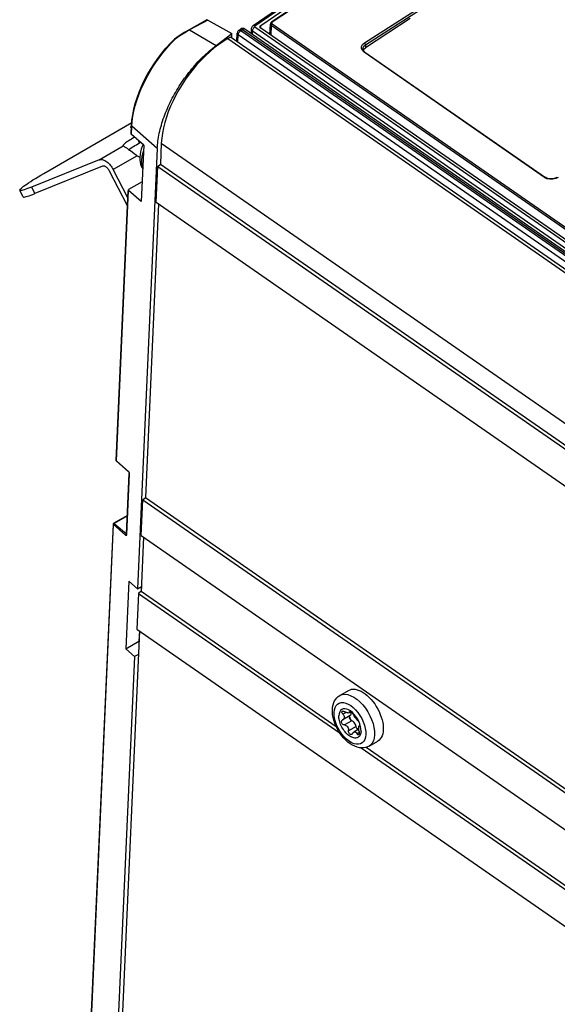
# Model space of a CAD drawing. Header units: millimetres. Extents: x 0 to 594, y 0 to 420.
# Tile 53 of 80: x 466 to 480, y 162 to 189. Entities that reach past the tile are written whole.
import ezdxf

# ---------------------------------------------------------------- set-up
doc = ezdxf.new("R2010")
doc.units = ezdxf.units.MM
doc.header["$LTSCALE"] = 32.67
doc.layers.get('0').update_dxf_attribs({"linetype": 'CONTINUOUS'})

msp = doc.modelspace()

# ---------------------------------------------------------------- linework, layer by layer
at = {"color": 9, "linetype": 'CONTINUOUS'}
for p, q in [((474.78, 190.578), (472.516, 189.069)), ((475.037, 188.504), (477.484, 190.075)), ((475.065, 188.455), (477.511, 190.026)), ((473.426, 189.915), (472.041, 188.965)), ((470.75, 189.131), (470.255, 188.859)), ((471.652, 188.886), (471.657, 188.888)), ((471.657, 188.888), (471.665, 188.89)), ((471.665, 188.89), (471.673, 188.889)), ((471.673, 188.889), (471.683, 188.887)), ((471.683, 188.887), (471.693, 188.882)), ((471.693, 188.882), (471.704, 188.875)), ((471.716, 188.883), (471.704, 188.875)), ((471.729, 188.888), (471.716, 188.883)), ((471.74, 188.891), (471.729, 188.888)), ((471.751, 188.892), (471.74, 188.891)), ((471.76, 188.89), (471.751, 188.892)), ((471.767, 188.886), (471.76, 188.89)), ((471.94, 188.888), (471.94, 188.882)), ((471.94, 188.882), (471.942, 188.871)), ((471.994, 188.894), (471.985, 188.878)), ((471.99, 188.976), (471.989, 188.975)), ((471.998, 188.979), (471.99, 188.976)), ((472.004, 188.909), (471.994, 188.894)), ((472.007, 188.98), (471.998, 188.979)), ((472.015, 188.923), (472.004, 188.909)), ((472.018, 188.977), (472.007, 188.98)), ((472.027, 188.935), (472.015, 188.923)), ((472.029, 188.972), (472.018, 188.977)), ((472.04, 188.945), (472.027, 188.935)), ((472.041, 188.965), (472.029, 188.972)), ((472.036, 188.96), (472.035, 188.958)), ((472.035, 188.958), (472.035, 188.956)), ((472.035, 188.956), (472.035, 188.954)), ((472.035, 188.954), (472.035, 188.952)), ((472.035, 188.952), (472.036, 188.95)), ((472.038, 188.962), (472.036, 188.96)), ((472.036, 188.95), (472.037, 188.949)), ((472.037, 188.949), (472.039, 188.947)), ((472.039, 188.964), (472.038, 188.962)), ((472.041, 188.965), (472.039, 188.964)), ((472.039, 188.947), (472.04, 188.945)), ((472.04, 188.945), (489.906, 176.556)), ((472.203, 188.906), (472.206, 188.985)), ((472.466, 189.022), (472.471, 189.001)), ((472.471, 189.001), (472.488, 188.984)), ((472.488, 188.984), (472.476, 188.717)), ((472.491, 189), (472.488, 188.984)), ((490.047, 176.807), (472.488, 188.984)), ((472.501, 189.017), (472.491, 189)), ((472.495, 189.073), (472.503, 189.075)), ((472.515, 189.03), (472.501, 189.017)), ((472.503, 189.075), (472.516, 189.069)), ((472.516, 189.069), (472.505, 189.056)), ((472.505, 189.056), (472.505, 189.042)), ((472.505, 189.042), (472.515, 189.03)), ((472.515, 189.03), (490.074, 176.853)), ((469.991, 188.696), (469.862, 188.604)), ((470.122, 188.781), (469.991, 188.696)), ((470.255, 188.859), (470.122, 188.781)), ((470.242, 188.866), (470.24, 188.865)), ((470.245, 188.865), (470.242, 188.866)), ((470.25, 188.863), (470.245, 188.865)), ((470.255, 188.859), (470.25, 188.863)), ((470.255, 188.859), (470.98, 188.438)), ((471.299, 188.623), (533.547, 145.457)), ((471.56, 188.762), (471.559, 188.772)), ((471.563, 188.752), (471.56, 188.762)), ((471.569, 188.743), (471.563, 188.752)), ((471.577, 188.734), (471.569, 188.743)), ((471.587, 188.726), (471.577, 188.734)), ((471.577, 188.522), (471.587, 188.726)), ((471.587, 188.726), (471.588, 188.739)), ((489.519, 176.291), (471.587, 188.726)), ((471.588, 188.739), (471.591, 188.752)), ((471.591, 188.752), (471.596, 188.766)), ((471.596, 188.766), (471.603, 188.78)), ((471.601, 188.849), (471.606, 188.852)), ((471.603, 188.78), (471.611, 188.794)), ((471.606, 188.852), (471.614, 188.853)), ((471.611, 188.794), (471.62, 188.807)), ((471.614, 188.853), (471.622, 188.853)), ((471.62, 188.807), (471.631, 188.819)), ((471.622, 188.853), (471.632, 188.85)), ((471.631, 188.819), (471.642, 188.83)), ((471.632, 188.85), (471.642, 188.845)), ((471.642, 188.845), (471.653, 188.839)), ((471.642, 188.83), (471.653, 188.839)), ((471.653, 188.839), (471.704, 188.875)), ((489.585, 176.404), (471.653, 188.839)), ((471.704, 188.875), (489.636, 176.44)), ((471.942, 188.871), (471.947, 188.86)), ((471.947, 188.86), (471.953, 188.85)), ((471.953, 188.85), (471.962, 188.841)), ((471.962, 188.841), (471.973, 188.832)), ((471.973, 188.832), (471.969, 188.746)), ((471.975, 188.847), (471.973, 188.832)), ((471.973, 188.832), (489.839, 176.443)), ((471.979, 188.862), (471.975, 188.847)), ((471.985, 188.878), (471.979, 188.862)), ((469.527, 188.235), (469.635, 188.364)), ((469.635, 188.364), (469.746, 188.487)), ((469.746, 188.487), (469.862, 188.604)), ((474.958, 188.349), (474.96, 188.405)), ((474.981, 188.296), (474.958, 188.349)), ((474.96, 188.405), (474.987, 188.459)), ((474.987, 188.459), (475.037, 188.504)), ((474.997, 188.347), (475, 188.37)), ((475, 188.37), (475.023, 188.416)), ((475.023, 188.416), (475.065, 188.455)), ((475.037, 188.504), (475.051, 188.49)), ((475.051, 188.49), (475.061, 188.472)), ((475.061, 188.472), (475.065, 188.455)), ((475.065, 188.455), (475.062, 188.37)), ((469.325, 187.963), (469.423, 188.101)), ((469.423, 188.101), (469.527, 188.235)), ((475.027, 188.252), (474.981, 188.296)), ((475.038, 188.257), (475.027, 188.252)), ((479.965, 184.827), (475.027, 188.252)), ((475.048, 188.257), (475.038, 188.257)), ((475.051, 188.255), (475.048, 188.257)), ((469.145, 187.676), (469.232, 187.821)), ((469.232, 187.821), (469.325, 187.963)), ((469.064, 187.529), (469.145, 187.676)), ((468.923, 187.232), (468.99, 187.381)), ((468.99, 187.381), (469.064, 187.529)), ((468.811, 186.935), (468.863, 187.083)), ((468.863, 187.083), (468.923, 187.232)), ((468.732, 186.644), (468.767, 186.788)), ((468.767, 186.788), (468.811, 186.935)), ((468.686, 186.365), (468.704, 186.503)), ((468.704, 186.503), (468.732, 186.644)), ((468.665, 186.007), (468.676, 186.232)), ((468.666, 186.252), (468.666, 186.249)), ((468.666, 186.249), (468.668, 186.243)), ((468.668, 186.243), (468.671, 186.237)), ((468.671, 186.237), (468.676, 186.232)), ((468.676, 186.232), (468.686, 186.365)), ((469.37, 185.62), (468.676, 186.232)), ((467.777, 185.314), (468.434, 185.695)), ((468.884, 185.775), (468.847, 185.847)), ((469.481, 185.765), (531.654, 142.65)), ((468.824, 185.424), (468.167, 185.043)), ((468.949, 185.398), (468.939, 185.303)), ((468.973, 185.5), (468.949, 185.398)), ((468.993, 185.559), (468.973, 185.5)), ((468.939, 185.303), (468.941, 185.214)), ((468.941, 185.214), (468.956, 185.136)), ((468.956, 185.136), (468.972, 185.097)), ((479.965, 184.827), (479.977, 184.833)), ((480.029, 184.795), (479.965, 184.827)), ((479.977, 184.833), (479.987, 184.832)), ((479.987, 184.832), (479.989, 184.831)), ((480.106, 184.779), (480.029, 184.795)), ((480.188, 184.78), (480.106, 184.779)), ((480.267, 184.798), (480.188, 184.78)), ((480.333, 184.831), (480.267, 184.798)), ((465.933, 184.567), (466.026, 184.39)), ((468.252, 177.086), (468.584, 184.474)), ((468.247, 177.096), (468.248, 177.093)), ((468.248, 177.093), (468.249, 177.089)), ((468.249, 177.089), (468.252, 177.086)), ((468.582, 176.796), (468.252, 177.086)), ((468.253, 177.082), (468.252, 177.086)), ((468.254, 177.078), (468.253, 177.082)), ((468.256, 177.076), (468.254, 177.078)), ((468.588, 176.789), (468.582, 176.796)), ((468.582, 176.791), (468.582, 176.796)), ((468.584, 176.787), (468.582, 176.791)), ((468.585, 176.785), (468.584, 176.787)), ((468.594, 176.782), (468.588, 176.789)), ((468.599, 176.773), (468.594, 176.782)), ((468.603, 176.764), (468.599, 176.773)), ((468.537, 175.07), (468.611, 176.728)), ((468.607, 176.755), (468.603, 176.764)), ((468.606, 176.738), (468.606, 176.735)), ((468.606, 176.735), (468.608, 176.731)), ((468.609, 176.745), (468.607, 176.755)), ((468.608, 176.731), (468.611, 176.728)), ((468.611, 176.736), (468.609, 176.745)), ((468.611, 176.728), (468.611, 176.736)), ((468.554, 175.585), (468.196, 175.377)), ((467.211, 153.857), (468.175, 175.348)), ((468.169, 175.358), (468.17, 175.355)), ((468.17, 175.355), (468.171, 175.351)), ((468.171, 175.351), (468.175, 175.348)), ((468.177, 175.357), (468.175, 175.353)), ((468.175, 175.353), (468.175, 175.348)), ((468.175, 175.348), (468.504, 175.058)), ((468.18, 175.362), (468.177, 175.357)), ((468.183, 175.367), (468.18, 175.362)), ((468.182, 175.38), (468.183, 175.38)), ((468.183, 175.38), (468.186, 175.381)), ((468.187, 175.371), (468.183, 175.367)), ((468.186, 175.381), (468.191, 175.38)), ((468.192, 175.375), (468.187, 175.371)), ((468.191, 175.38), (468.196, 175.377)), ((468.196, 175.377), (468.192, 175.375)), ((468.196, 175.377), (468.526, 175.087)), ((468.505, 175.063), (468.504, 175.058)), ((468.504, 175.058), (468.51, 175.053)), ((468.507, 175.069), (468.505, 175.063)), ((468.511, 175.074), (468.507, 175.069)), ((468.51, 175.053), (468.516, 175.05)), ((468.515, 175.08), (468.511, 175.074)), ((468.52, 175.084), (468.515, 175.08)), ((468.516, 175.05), (468.522, 175.049)), ((468.526, 175.087), (468.52, 175.084)), ((468.522, 175.049), (468.526, 175.05)), ((468.532, 175.091), (468.526, 175.087)), ((468.526, 175.087), (468.528, 175.084)), ((468.526, 175.05), (468.531, 175.053)), ((468.528, 175.084), (468.531, 175.083)), ((468.531, 175.083), (468.532, 175.082)), ((468.531, 175.053), (468.534, 175.057)), ((468.532, 175.081), (468.532, 175.078)), ((468.532, 175.078), (468.534, 175.074)), ((468.534, 175.074), (468.537, 175.07)), ((468.534, 175.057), (468.536, 175.063)), ((468.536, 175.063), (468.537, 175.07)), ((474.362, 170.673), (474.377, 170.682)), ((474.377, 170.682), (474.441, 170.703)), ((474.441, 170.703), (474.511, 170.707)), ((474.511, 170.707), (474.587, 170.696)), ((474.587, 170.696), (474.667, 170.668)), ((474.667, 170.668), (474.749, 170.626)), ((474.749, 170.626), (474.832, 170.568)), ((474.214, 170.284), (474.233, 170.347)), ((474.233, 170.347), (474.263, 170.399)), ((474.263, 170.399), (474.301, 170.439)), ((474.301, 170.439), (474.348, 170.467)), ((474.348, 170.467), (474.403, 170.481)), ((474.403, 170.481), (474.463, 170.48)), ((474.463, 170.48), (474.527, 170.465)), ((474.527, 170.465), (474.595, 170.437)), ((474.595, 170.437), (474.663, 170.396)), ((474.663, 170.396), (474.73, 170.342)), ((474.73, 170.342), (474.796, 170.279)), ((474.832, 170.568), (474.913, 170.498)), ((474.913, 170.498), (474.99, 170.416)), ((474.99, 170.416), (475.063, 170.325)), ((475.063, 170.325), (475.129, 170.225)), ((474.206, 170.211), (474.214, 170.284)), ((474.207, 170.131), (474.206, 170.211)), ((474.22, 170.046), (474.207, 170.131)), ((474.534, 170.212), (474.447, 170.162)), ((474.649, 170.234), (474.628, 170.222)), ((474.796, 170.279), (474.857, 170.206)), ((474.857, 170.206), (474.913, 170.126)), ((474.913, 170.126), (474.963, 170.041)), ((475.129, 170.225), (475.186, 170.121)), ((475.186, 170.121), (475.234, 170.013)), ((474.243, 169.957), (474.22, 170.046)), ((474.276, 169.868), (474.243, 169.957)), ((474.317, 169.78), (474.276, 169.868)), ((474.367, 169.694), (474.317, 169.78)), ((474.69, 169.984), (474.488, 169.867)), ((474.807, 169.823), (474.605, 169.706)), ((474.963, 170.041), (475.004, 169.952)), ((475.004, 169.952), (475.037, 169.863)), ((475.037, 169.863), (475.06, 169.774)), ((475.234, 170.013), (475.272, 169.904)), ((475.272, 169.904), (475.298, 169.798)), ((475.298, 169.798), (475.313, 169.695)), ((474.423, 169.614), (474.367, 169.694)), ((474.484, 169.541), (474.423, 169.614)), ((474.55, 169.478), (474.484, 169.541)), ((474.897, 169.662), (474.835, 169.627)), ((475.066, 169.537), (475.047, 169.473)), ((475.06, 169.774), (475.073, 169.689)), ((475.075, 169.609), (475.066, 169.537)), ((475.073, 169.689), (475.075, 169.609)), ((475.304, 169.511), (475.282, 169.434)), ((475.315, 169.599), (475.304, 169.511)), ((475.313, 169.695), (475.315, 169.599)), ((474.617, 169.424), (474.55, 169.478)), ((474.685, 169.383), (474.617, 169.424)), ((474.753, 169.355), (474.685, 169.383)), ((474.817, 169.34), (474.753, 169.355)), ((474.877, 169.34), (474.817, 169.34)), ((474.932, 169.353), (474.877, 169.34)), ((474.979, 169.381), (474.932, 169.353)), ((475.017, 169.421), (474.979, 169.381)), ((475.047, 169.473), (475.017, 169.421)), ((475.203, 169.317), (475.164, 169.289)), ((475.248, 169.369), (475.203, 169.317)), ((475.282, 169.434), (475.248, 169.369))]:
    msp.add_line(p, q, dxfattribs=at)
at = {"color": 7, "linetype": 'CONTINUOUS'}
for p, q in [((473.374, 189.925), (471.989, 188.975)), ((472.206, 188.985), (473.56, 189.911)), ((473.788, 189.951), (472.495, 189.073)), ((476.284, 189.175), (475.062, 188.37)), ((470.726, 189.134), (470.24, 188.865)), ((470.726, 189.134), (470.732, 189.135)), ((470.732, 189.135), (470.737, 189.136)), ((470.737, 189.136), (470.743, 189.134)), ((470.743, 189.134), (470.75, 189.131)), ((470.75, 189.131), (471.412, 188.767)), ((471.601, 188.849), (471.652, 188.886)), ((471.654, 188.887), (471.652, 188.886)), ((471.668, 188.895), (471.654, 188.887)), ((471.683, 188.901), (471.668, 188.895)), ((471.699, 188.904), (471.683, 188.901)), ((471.715, 188.904), (471.699, 188.904)), ((471.73, 188.902), (471.715, 188.904)), ((471.745, 188.898), (471.73, 188.902)), ((471.759, 188.891), (471.745, 188.898)), ((471.767, 188.886), (471.759, 188.891)), ((471.767, 188.886), (489.699, 176.451)), ((471.94, 188.888), (471.935, 188.77)), ((471.942, 188.904), (471.94, 188.888)), ((471.947, 188.92), (471.942, 188.904)), ((471.954, 188.936), (471.947, 188.92)), ((471.963, 188.951), (471.954, 188.936)), ((471.975, 188.964), (471.963, 188.951)), ((471.989, 188.975), (471.975, 188.964)), ((472.181, 188.945), (472.182, 188.95)), ((472.181, 188.94), (472.181, 188.945)), ((472.183, 188.93), (472.181, 188.94)), ((472.182, 188.95), (472.184, 188.959)), ((472.188, 188.921), (472.183, 188.93)), ((472.184, 188.959), (472.19, 188.969)), ((472.194, 188.913), (472.188, 188.921)), ((472.19, 188.969), (472.197, 188.977)), ((472.203, 188.906), (472.194, 188.913)), ((472.197, 188.977), (472.206, 188.985)), ((489.91, 176.627), (472.203, 188.906)), ((472.453, 188.733), (472.466, 189.022)), ((472.467, 189.034), (472.466, 189.022)), ((472.471, 189.045), (472.467, 189.034)), ((472.477, 189.055), (472.471, 189.045)), ((472.486, 189.065), (472.477, 189.055)), ((472.495, 189.073), (472.486, 189.065)), ((469.969, 188.7), (469.845, 188.612)), ((469.846, 188.612), (469.845, 188.612)), ((469.848, 188.612), (469.846, 188.612)), ((469.852, 188.611), (469.848, 188.612)), ((470.11, 188.79), (469.969, 188.7)), ((470.24, 188.865), (470.11, 188.79)), ((470.98, 188.438), (471.412, 188.767)), ((471.299, 188.623), (471.175, 188.546)), ((471.372, 188.665), (471.299, 188.623)), ((533.62, 145.499), (471.372, 188.665)), ((471.406, 188.641), (471.412, 188.767)), ((471.549, 188.542), (471.559, 188.772)), ((471.561, 188.789), (471.559, 188.772)), ((471.566, 188.805), (471.561, 188.789)), ((471.573, 188.82), (471.566, 188.805)), ((471.583, 188.833), (471.573, 188.82)), ((471.595, 188.844), (471.583, 188.833)), ((471.601, 188.849), (471.595, 188.844)), ((469.494, 188.222), (469.607, 188.358)), ((469.607, 188.358), (469.724, 188.489)), ((469.724, 188.489), (469.845, 188.611)), ((469.845, 188.612), (469.845, 188.611)), ((469.856, 188.608), (469.852, 188.611)), ((469.862, 188.604), (469.856, 188.608)), ((470.929, 188.367), (470.807, 188.264)), ((470.841, 188.327), (470.887, 188.365)), ((470.887, 188.365), (470.933, 188.402)), ((471.052, 188.461), (470.929, 188.367)), ((470.933, 188.402), (470.98, 188.438)), ((471.175, 188.546), (471.052, 188.461)), ((474.998, 188.331), (474.997, 188.347)), ((474.997, 188.347), (474.997, 188.347)), ((475.019, 188.331), (475.062, 188.37)), ((469.283, 187.933), (469.386, 188.08)), ((469.386, 188.08), (469.494, 188.222)), ((470.527, 188.032), (470.571, 188.077)), ((470.688, 188.155), (470.571, 188.038)), ((470.571, 188.077), (470.615, 188.121)), ((470.615, 188.121), (470.66, 188.164)), ((470.66, 188.164), (470.705, 188.207)), ((470.807, 188.264), (470.688, 188.155)), ((470.705, 188.207), (470.75, 188.248)), ((470.75, 188.248), (470.795, 188.288)), ((470.795, 188.288), (470.841, 188.327)), ((475.002, 188.313), (474.998, 188.331)), ((475.012, 188.295), (475.002, 188.313)), ((475.006, 188.306), (475.019, 188.331)), ((475.025, 188.278), (475.012, 188.295)), ((475.042, 188.262), (475.025, 188.278)), ((475.051, 188.255), (475.042, 188.262)), ((475.051, 188.255), (479.989, 184.831)), ((469.187, 187.783), (469.283, 187.933)), ((470.316, 187.795), (470.357, 187.844)), ((470.457, 187.914), (470.348, 187.785)), ((470.357, 187.844), (470.399, 187.892)), ((470.399, 187.892), (470.441, 187.94)), ((470.441, 187.94), (470.484, 187.987)), ((470.571, 188.038), (470.457, 187.914)), ((470.484, 187.987), (470.527, 188.032)), ((469.016, 187.474), (469.098, 187.63)), ((469.098, 187.63), (469.187, 187.783)), ((470.082, 187.487), (470.119, 187.54)), ((470.119, 187.54), (470.157, 187.592)), ((470.243, 187.651), (470.142, 187.512)), ((470.157, 187.592), (470.196, 187.644)), ((470.196, 187.644), (470.236, 187.695)), ((470.236, 187.695), (470.276, 187.745)), ((470.348, 187.785), (470.243, 187.651)), ((470.276, 187.745), (470.316, 187.795)), ((468.875, 187.16), (468.941, 187.317)), ((468.941, 187.317), (469.016, 187.474)), ((469.907, 187.217), (469.94, 187.272)), ((469.94, 187.272), (469.974, 187.326)), ((470.048, 187.369), (469.959, 187.223)), ((469.974, 187.326), (470.009, 187.38)), ((470.009, 187.38), (470.045, 187.434)), ((470.045, 187.434), (470.082, 187.487)), ((470.142, 187.512), (470.048, 187.369)), ((468.768, 186.847), (468.817, 187.003)), ((468.817, 187.003), (468.875, 187.16)), ((469.781, 186.993), (469.811, 187.05)), ((469.877, 187.075), (469.801, 186.926)), ((469.811, 187.05), (469.842, 187.106)), ((469.842, 187.106), (469.874, 187.161)), ((469.874, 187.161), (469.907, 187.217)), ((469.959, 187.223), (469.877, 187.075)), ((468.728, 186.693), (468.768, 186.847)), ((469.646, 186.71), (469.671, 186.767)), ((469.671, 186.767), (469.697, 186.824)), ((469.733, 186.775), (469.672, 186.625)), ((469.697, 186.824), (469.724, 186.881)), ((469.724, 186.881), (469.752, 186.937)), ((469.801, 186.926), (469.733, 186.775)), ((469.752, 186.937), (469.781, 186.993)), ((468.677, 186.395), (468.698, 186.542)), ((468.698, 186.542), (468.728, 186.693)), ((469.535, 186.427), (469.555, 186.484)), ((469.555, 186.484), (469.576, 186.54)), ((469.619, 186.475), (469.574, 186.327)), ((469.576, 186.54), (469.598, 186.597)), ((469.598, 186.597), (469.621, 186.654)), ((469.672, 186.625), (469.619, 186.475)), ((469.621, 186.654), (469.646, 186.71)), ((466.27, 184.94), (468.672, 186.333)), ((468.664, 186.221), (468.633, 186.203)), ((468.633, 186.203), (468.664, 186.216)), ((468.656, 186.027), (468.666, 186.252)), ((468.666, 186.252), (468.677, 186.395)), ((469.451, 186.148), (469.466, 186.203)), ((469.466, 186.203), (469.482, 186.259)), ((469.482, 186.259), (469.498, 186.315)), ((469.498, 186.315), (469.516, 186.371)), ((469.516, 186.371), (469.535, 186.427)), ((469.574, 186.327), (469.538, 186.181)), ((468.656, 186.023), (468.656, 186.027)), ((468.658, 186.017), (468.656, 186.023)), ((468.661, 186.012), (468.658, 186.017)), ((468.665, 186.007), (468.661, 186.012)), ((469, 185.712), (468.665, 186.007)), ((468.748, 185.926), (468.705, 185.901)), ((468.753, 185.93), (468.748, 185.926)), ((469.396, 185.877), (469.405, 185.931)), ((469.405, 185.931), (469.415, 185.984)), ((469.415, 185.984), (469.426, 186.038)), ((469.426, 186.038), (469.438, 186.093)), ((469.438, 186.093), (469.451, 186.148)), ((469.51, 186.039), (469.491, 185.899)), ((469.538, 186.181), (469.51, 186.039)), ((468.438, 185.712), (468.433, 185.703)), ((468.433, 185.703), (468.434, 185.696)), ((468.434, 185.695), (468.438, 185.693)), ((468.448, 185.724), (468.438, 185.712)), ((468.438, 185.693), (468.444, 185.689)), ((468.444, 185.689), (468.452, 185.684)), ((468.462, 185.738), (468.448, 185.724)), ((468.452, 185.684), (468.463, 185.677)), ((468.481, 185.753), (468.462, 185.738)), ((468.463, 185.677), (468.476, 185.67)), ((468.476, 185.67), (468.491, 185.661)), ((468.504, 185.771), (468.481, 185.753)), ((468.491, 185.661), (468.507, 185.65)), ((468.53, 185.789), (468.504, 185.771)), ((468.559, 185.81), (468.53, 185.789)), ((468.592, 185.831), (468.559, 185.81)), ((468.627, 185.853), (468.592, 185.831)), ((468.665, 185.877), (468.627, 185.853)), ((468.652, 185.633), (468.684, 185.654)), ((468.705, 185.901), (468.665, 185.877)), ((468.684, 185.654), (468.719, 185.676)), ((468.719, 185.676), (468.757, 185.7)), ((468.757, 185.7), (468.798, 185.724)), ((468.798, 185.724), (468.84, 185.75)), ((468.84, 185.75), (468.884, 185.775)), ((468.884, 185.775), (468.911, 185.791)), ((469, 185.712), (468.93, 184.169)), ((468.958, 185.672), (468.932, 185.599)), ((468.982, 185.728), (468.958, 185.672)), ((469.37, 185.62), (469.373, 185.67)), ((469.373, 185.67), (469.377, 185.721)), ((469.377, 185.721), (469.382, 185.773)), ((469.382, 185.773), (469.389, 185.825)), ((469.389, 185.825), (469.396, 185.877)), ((469.481, 185.765), (469.455, 185.194)), ((469.491, 185.899), (469.481, 185.765)), ((468.507, 185.65), (468.526, 185.638)), ((468.526, 185.638), (468.545, 185.625)), ((468.545, 185.625), (468.566, 185.611)), ((468.566, 185.611), (468.588, 185.596)), ((468.588, 185.596), (468.611, 185.579)), ((468.594, 185.592), (468.596, 185.594)), ((468.596, 185.594), (468.623, 185.613)), ((468.611, 185.579), (468.635, 185.562)), ((468.623, 185.613), (468.652, 185.633)), ((468.635, 185.562), (468.738, 185.485)), ((468.738, 185.485), (468.766, 185.465)), ((468.766, 185.465), (468.795, 185.445)), ((468.795, 185.445), (468.824, 185.424)), ((468.824, 185.424), (468.892, 185.383)), ((469.37, 185.62), (468.831, 173.587)), ((468.899, 185.453), (468.892, 185.382)), ((468.912, 185.526), (468.899, 185.453)), ((468.932, 185.599), (468.912, 185.526)), ((467.777, 185.314), (465.933, 184.567)), ((467.869, 185.137), (466.026, 184.39)), ((467.777, 185.314), (467.797, 185.32)), ((467.797, 185.32), (467.818, 185.323)), ((467.818, 185.323), (467.84, 185.323)), ((467.84, 185.323), (467.863, 185.32)), ((467.863, 185.32), (467.888, 185.314)), ((467.881, 185.141), (467.869, 185.137)), ((467.893, 185.142), (467.881, 185.141)), ((467.888, 185.314), (467.912, 185.305)), ((467.906, 185.141), (467.893, 185.142)), ((467.919, 185.139), (467.906, 185.141)), ((467.912, 185.305), (467.938, 185.293)), ((467.933, 185.134), (467.919, 185.139)), ((467.947, 185.128), (467.933, 185.134)), ((467.938, 185.293), (467.963, 185.278)), ((467.962, 185.12), (467.947, 185.128)), ((467.976, 185.11), (467.962, 185.12)), ((467.963, 185.278), (467.989, 185.26)), ((467.989, 185.26), (468.014, 185.24)), ((468.014, 185.24), (468.039, 185.217)), ((468.039, 185.217), (468.063, 185.192)), ((468.063, 185.192), (468.086, 185.166)), ((468.086, 185.166), (468.108, 185.137)), ((468.108, 185.137), (468.129, 185.107)), ((468.892, 185.382), (468.892, 185.313)), ((468.892, 185.313), (468.9, 185.249)), ((468.9, 185.249), (468.914, 185.19)), ((468.914, 185.19), (468.934, 185.137)), ((468.934, 185.137), (468.959, 185.089)), ((469.338, 184.155), (469.382, 185.13)), ((469.382, 185.13), (469.455, 185.194)), ((469.382, 185.13), (531.62, 141.97)), ((469.455, 185.194), (531.625, 142.082)), ((466.039, 184.802), (466.111, 184.846)), ((466.111, 184.846), (466.188, 184.892)), ((466.188, 184.892), (466.27, 184.94)), ((467.991, 185.098), (467.976, 185.11)), ((468.005, 185.085), (467.991, 185.098)), ((468.018, 185.07), (468.005, 185.085)), ((468.031, 185.055), (468.018, 185.07)), ((468.043, 185.038), (468.031, 185.055)), ((468.054, 185.02), (468.043, 185.038)), ((468.065, 185.002), (468.054, 185.02)), ((468.559, 184.058), (468.065, 185.002)), ((468.129, 185.107), (468.149, 185.076)), ((468.149, 185.076), (468.167, 185.043)), ((468.569, 184.276), (468.167, 185.043)), ((468.959, 185.089), (468.971, 185.072)), ((465.681, 184.562), (465.715, 184.588)), ((465.715, 184.588), (465.755, 184.616)), ((465.755, 184.616), (465.8, 184.648)), ((465.8, 184.648), (465.852, 184.683)), ((465.852, 184.683), (465.909, 184.72)), ((465.909, 184.72), (465.971, 184.76)), ((465.971, 184.76), (466.039, 184.802)), ((468.955, 184.709), (468.587, 184.496)), ((479.999, 184.825), (479.989, 184.831)), ((479.989, 184.831), (479.989, 184.831)), ((480.021, 184.813), (479.999, 184.825)), ((480.046, 184.803), (480.021, 184.813)), ((480.074, 184.795), (480.046, 184.803)), ((480.102, 184.79), (480.074, 184.795)), ((480.132, 184.788), (480.102, 184.79)), ((480.162, 184.788), (480.132, 184.788)), ((480.193, 184.791), (480.162, 184.788)), ((480.222, 184.797), (480.193, 184.791)), ((480.25, 184.805), (480.222, 184.797)), ((480.277, 184.815), (480.25, 184.805)), ((480.301, 184.827), (480.277, 184.815)), ((480.312, 184.835), (480.301, 184.827)), ((465.607, 184.48), (465.609, 184.489)), ((465.608, 184.477), (465.607, 184.48)), ((465.612, 184.473), (465.608, 184.477)), ((465.701, 184.3), (465.608, 184.477)), ((465.609, 184.489), (465.618, 184.503)), ((465.623, 184.47), (465.612, 184.473)), ((465.618, 184.503), (465.633, 184.519)), ((465.64, 184.471), (465.623, 184.47)), ((465.633, 184.519), (465.654, 184.539)), ((465.664, 184.474), (465.64, 184.471)), ((465.654, 184.539), (465.681, 184.562)), ((465.694, 184.481), (465.664, 184.474)), ((465.73, 184.492), (465.694, 184.481)), ((465.772, 184.506), (465.73, 184.492)), ((465.82, 184.523), (465.772, 184.506)), ((465.787, 184.305), (465.823, 184.315)), ((465.874, 184.543), (465.82, 184.523)), ((465.823, 184.315), (465.865, 184.329)), ((465.865, 184.329), (465.913, 184.346)), ((465.933, 184.567), (465.874, 184.543)), ((465.913, 184.346), (465.967, 184.367)), ((465.967, 184.367), (466.026, 184.39)), ((468.247, 177.096), (468.578, 184.475)), ((468.58, 184.49), (468.579, 184.486)), ((468.579, 184.486), (468.579, 184.485)), ((468.579, 184.485), (468.579, 184.482)), ((468.579, 184.482), (468.581, 184.478)), ((468.583, 184.493), (468.58, 184.49)), ((468.581, 184.478), (468.584, 184.474)), ((468.587, 184.496), (468.583, 184.493)), ((468.93, 184.169), (468.584, 184.474)), ((465.701, 184.3), (465.704, 184.296)), ((465.704, 184.296), (465.715, 184.293)), ((465.715, 184.293), (465.733, 184.294)), ((465.733, 184.294), (465.757, 184.298)), ((465.757, 184.298), (465.787, 184.305)), ((469.406, 184.108), (469.047, 176.087)), ((469.338, 184.155), (531.576, 140.996)), ((468.248, 177.091), (468.247, 177.096)), ((468.249, 177.085), (468.248, 177.091)), ((468.252, 177.08), (468.249, 177.085)), ((468.256, 177.076), (468.252, 177.08)), ((468.585, 176.785), (468.256, 177.076)), ((468.585, 176.785), (468.587, 176.784)), ((468.587, 176.784), (468.59, 176.78)), ((468.59, 176.78), (468.594, 176.775)), ((468.594, 176.775), (468.597, 176.769)), ((468.532, 175.081), (468.606, 176.738)), ((468.597, 176.769), (468.6, 176.763)), ((468.6, 176.763), (468.603, 176.756)), ((468.603, 176.756), (468.605, 176.75)), ((468.605, 176.75), (468.606, 176.745)), ((468.606, 176.745), (468.606, 176.741)), ((468.606, 176.741), (468.606, 176.738)), ((468.93, 175.049), (468.973, 176.023)), ((468.973, 176.023), (469.047, 176.087)), ((468.973, 176.023), (531.28, 132.816)), ((469.047, 176.087), (531.354, 132.88)), ((468.555, 175.596), (468.182, 175.38)), ((467.206, 153.867), (468.169, 175.358)), ((468.169, 175.358), (468.17, 175.363)), ((468.17, 175.363), (468.172, 175.368)), ((468.172, 175.368), (468.174, 175.372)), ((468.174, 175.372), (468.178, 175.376)), ((468.178, 175.376), (468.182, 175.38)), ((468.532, 175.079), (468.531, 175.078)), ((468.532, 175.081), (468.532, 175.079)), ((468.93, 175.049), (531.237, 131.842)), ((468.998, 175.001), (468.932, 173.525)), ((468.591, 173.799), (468.507, 171.946)), ((468.591, 173.799), (468.831, 173.587)), ((468.831, 173.587), (468.937, 173.648)), ((468.935, 173.647), (468.929, 173.525)), ((468.859, 173.461), (468.815, 172.487)), ((468.932, 173.525), (468.859, 173.461)), ((468.859, 173.461), (474.369, 169.639)), ((468.932, 173.525), (474.262, 169.829)), ((468.815, 172.487), (531.122, 129.28)), ((468.883, 172.439), (468.247, 158.245)), ((468.881, 172.441), (468.868, 172.155)), ((468.507, 171.946), (468.868, 172.155)), ((468.507, 171.946), (468.748, 171.735)), ((468.868, 172.155), (468.87, 172.154)), ((468.748, 171.735), (468.035, 155.837)), ((468.854, 171.796), (468.748, 171.735)), ((474.251, 170.574), (474.284, 170.613)), ((474.284, 170.613), (474.321, 170.646)), ((474.321, 170.646), (474.362, 170.673)), ((474.362, 170.673), (474.601, 170.812)), ((474.601, 170.812), (474.642, 170.831)), ((474.642, 170.831), (474.686, 170.842)), ((474.686, 170.842), (474.733, 170.846)), ((474.733, 170.846), (474.784, 170.842)), ((474.784, 170.842), (474.836, 170.831)), ((474.836, 170.831), (474.89, 170.813)), ((474.89, 170.813), (474.945, 170.788)), ((474.945, 170.788), (475.001, 170.756)), ((475.001, 170.756), (475.057, 170.717)), ((475.057, 170.717), (475.113, 170.672)), ((475.113, 170.672), (475.167, 170.621)), ((475.167, 170.621), (475.219, 170.566)), ((474.159, 170.29), (474.165, 170.358)), ((474.165, 170.358), (474.178, 170.42)), ((474.178, 170.42), (474.197, 170.478)), ((474.197, 170.478), (474.222, 170.529)), ((474.222, 170.529), (474.251, 170.574)), ((475.219, 170.566), (475.269, 170.505)), ((475.269, 170.505), (475.317, 170.441)), ((475.317, 170.441), (475.361, 170.374)), ((475.361, 170.374), (475.402, 170.303)), ((474.159, 170.218), (474.159, 170.29)), ((474.166, 170.145), (474.159, 170.218)), ((474.179, 170.07), (474.166, 170.145)), ((474.199, 169.995), (474.179, 170.07)), ((474.336, 170.089), (474.337, 170.12)), ((474.339, 170.057), (474.336, 170.089)), ((474.344, 170.176), (474.337, 170.12)), ((474.343, 170.023), (474.339, 170.057)), ((474.36, 170.224), (474.344, 170.176)), ((474.385, 170.262), (474.36, 170.224)), ((474.417, 170.29), (474.385, 170.262)), ((474.457, 170.305), (474.417, 170.29)), ((474.42, 170.224), (474.426, 170.235)), ((474.42, 170.211), (474.42, 170.224)), ((474.424, 170.195), (474.42, 170.211)), ((474.433, 170.179), (474.424, 170.195)), ((474.426, 170.235), (474.432, 170.24)), ((474.432, 170.24), (474.436, 170.242)), ((474.447, 170.162), (474.433, 170.179)), ((474.436, 170.242), (474.45, 170.245)), ((474.447, 170.162), (474.462, 170.144)), ((474.45, 170.245), (474.466, 170.243)), ((474.649, 170.127), (474.45, 170.011)), ((474.502, 170.309), (474.457, 170.305)), ((474.462, 170.144), (474.474, 170.125)), ((474.466, 170.243), (474.485, 170.238)), ((474.474, 170.125), (474.482, 170.108)), ((474.475, 170.034), (474.483, 170.051)), ((474.482, 170.108), (474.486, 170.09)), ((474.483, 170.051), (474.487, 170.072)), ((474.485, 170.238), (474.505, 170.228)), ((474.486, 170.09), (474.487, 170.072)), ((474.551, 170.301), (474.502, 170.309)), ((474.525, 170.216), (474.505, 170.228)), ((474.545, 170.207), (474.525, 170.216)), ((474.562, 170.2), (474.545, 170.207)), ((474.602, 170.281), (474.551, 170.301)), ((474.579, 170.196), (474.562, 170.2)), ((474.594, 170.194), (474.579, 170.196)), ((474.606, 170.195), (474.594, 170.194)), ((474.655, 170.25), (474.602, 170.281)), ((474.616, 170.198), (474.606, 170.195)), ((474.617, 170.198), (474.616, 170.198)), ((474.665, 170.226), (474.617, 170.198)), ((474.623, 170.203), (474.617, 170.198)), ((474.622, 170.085), (474.625, 170.106)), ((474.628, 170.211), (474.623, 170.203)), ((474.623, 170.09), (474.624, 170.073)), ((474.624, 170.073), (474.629, 170.055)), ((474.625, 170.106), (474.632, 170.117)), ((474.628, 170.222), (474.63, 170.231)), ((474.628, 170.222), (474.628, 170.211)), ((474.647, 170.053), (474.629, 170.112)), ((474.637, 170.036), (474.629, 170.055)), ((474.63, 170.231), (474.633, 170.235)), ((474.633, 170.235), (474.635, 170.236)), ((474.635, 170.236), (474.644, 170.236)), ((474.644, 170.236), (474.656, 170.231)), ((474.672, 169.994), (474.647, 170.053)), ((474.649, 170.127), (474.655, 170.131)), ((474.707, 170.208), (474.655, 170.25)), ((474.655, 170.131), (474.665, 170.144)), ((474.656, 170.231), (474.669, 170.223)), ((474.665, 170.144), (474.672, 170.16)), ((474.669, 170.223), (474.684, 170.211)), ((474.674, 170.203), (474.67, 170.222)), ((474.672, 170.16), (474.675, 170.18)), ((474.675, 170.18), (474.674, 170.203)), ((474.684, 170.211), (474.699, 170.197)), ((474.699, 170.197), (474.713, 170.181)), ((474.758, 170.158), (474.707, 170.208)), ((474.713, 170.181), (474.725, 170.165)), ((474.725, 170.165), (474.734, 170.149)), ((474.744, 170.131), (474.734, 170.149)), ((474.754, 170.113), (474.744, 170.131)), ((474.766, 170.094), (474.754, 170.113)), ((474.805, 170.099), (474.758, 170.158)), ((474.778, 170.076), (474.766, 170.094)), ((474.791, 170.058), (474.778, 170.076)), ((474.804, 170.04), (474.791, 170.058)), ((474.847, 170.035), (474.805, 170.099)), ((475.402, 170.303), (475.438, 170.231)), ((475.438, 170.231), (475.47, 170.158)), ((475.47, 170.158), (475.498, 170.085)), ((475.498, 170.085), (475.52, 170.011)), ((474.224, 169.92), (474.199, 169.995)), ((474.254, 169.846), (474.224, 169.92)), ((474.289, 169.774), (474.254, 169.846)), ((474.351, 169.988), (474.343, 170.023)), ((474.36, 169.952), (474.351, 169.988)), ((474.372, 169.917), (474.36, 169.952)), ((474.386, 169.881), (474.372, 169.917)), ((474.401, 169.845), (474.386, 169.881)), ((474.419, 169.81), (474.401, 169.845)), ((474.408, 169.949), (474.409, 169.967)), ((474.412, 169.931), (474.408, 169.949)), ((474.413, 169.98), (474.409, 169.967)), ((474.42, 169.913), (474.412, 169.931)), ((474.42, 169.992), (474.413, 169.98)), ((474.439, 169.776), (474.419, 169.81)), ((474.429, 170), (474.42, 169.992)), ((474.432, 169.897), (474.42, 169.913)), ((474.434, 170.004), (474.429, 170)), ((474.449, 169.883), (474.432, 169.897)), ((474.45, 170.012), (474.434, 170.004)), ((474.468, 169.872), (474.449, 169.883)), ((474.45, 170.012), (474.461, 170.019)), ((474.461, 170.019), (474.475, 170.034)), ((474.488, 169.867), (474.468, 169.872)), ((474.488, 169.867), (474.508, 169.863)), ((474.508, 169.863), (474.527, 169.856)), ((474.527, 169.856), (474.545, 169.845)), ((474.545, 169.845), (474.562, 169.831)), ((474.562, 169.831), (474.577, 169.813)), ((474.577, 169.813), (474.59, 169.791)), ((474.59, 169.791), (474.6, 169.766)), ((474.648, 170.019), (474.637, 170.036)), ((474.661, 170.003), (474.648, 170.019)), ((474.676, 169.991), (474.661, 170.003)), ((474.69, 169.984), (474.676, 169.991)), ((474.712, 169.973), (474.69, 169.984)), ((474.734, 169.956), (474.712, 169.973)), ((474.755, 169.934), (474.734, 169.956)), ((474.774, 169.909), (474.755, 169.934)), ((474.789, 169.881), (474.774, 169.909)), ((474.8, 169.851), (474.789, 169.881)), ((474.807, 169.823), (474.8, 169.851)), ((474.816, 170.025), (474.804, 170.04)), ((474.812, 169.804), (474.807, 169.823)), ((474.82, 169.785), (474.812, 169.804)), ((474.847, 169.766), (474.815, 169.796)), ((474.829, 170.01), (474.816, 170.025)), ((474.83, 169.767), (474.82, 169.785)), ((474.84, 169.998), (474.829, 170.01)), ((474.851, 169.988), (474.84, 169.998)), ((474.882, 169.967), (474.847, 170.035)), ((474.851, 169.988), (474.862, 169.976)), ((474.862, 169.976), (474.872, 169.961)), ((474.872, 169.961), (474.882, 169.943)), ((474.88, 169.799), (474.882, 169.816)), ((474.88, 169.779), (474.88, 169.799)), ((474.881, 169.76), (474.88, 169.779)), ((474.91, 169.898), (474.882, 169.967)), ((474.882, 169.943), (474.891, 169.925)), ((474.882, 169.816), (474.884, 169.828)), ((474.884, 169.828), (474.888, 169.838)), ((474.888, 169.838), (474.893, 169.845)), ((474.891, 169.925), (474.898, 169.906)), ((474.893, 169.845), (474.896, 169.847)), ((474.896, 169.847), (474.9, 169.848)), ((474.898, 169.906), (474.903, 169.889)), ((474.902, 169.849), (474.9, 169.848)), ((474.905, 169.852), (474.901, 169.85)), ((474.905, 169.852), (474.902, 169.849)), ((474.903, 169.889), (474.906, 169.873)), ((474.907, 169.861), (474.905, 169.852)), ((474.906, 169.873), (474.907, 169.861)), ((474.93, 169.828), (474.91, 169.898)), ((474.942, 169.762), (474.93, 169.828)), ((475.52, 170.011), (475.536, 169.939)), ((475.536, 169.939), (475.548, 169.869)), ((475.548, 169.869), (475.553, 169.801)), ((475.553, 169.801), (475.553, 169.737)), ((474.328, 169.703), (474.289, 169.774)), ((474.372, 169.635), (474.328, 169.703)), ((474.42, 169.571), (474.372, 169.635)), ((474.471, 169.51), (474.42, 169.571)), ((474.46, 169.743), (474.439, 169.776)), ((474.483, 169.711), (474.46, 169.743)), ((474.526, 169.453), (474.471, 169.51)), ((474.507, 169.681), (474.483, 169.711)), ((474.532, 169.652), (474.507, 169.681)), ((474.558, 169.626), (474.532, 169.652)), ((474.584, 169.602), (474.558, 169.626)), ((474.611, 169.58), (474.584, 169.602)), ((474.6, 169.766), (474.605, 169.737)), ((474.605, 169.684), (474.605, 169.737)), ((474.609, 169.663), (474.605, 169.684)), ((474.616, 169.644), (474.609, 169.663)), ((474.638, 169.561), (474.611, 169.58)), ((474.627, 169.627), (474.616, 169.644)), ((474.641, 169.614), (474.627, 169.627)), ((474.666, 169.545), (474.638, 169.561)), ((474.656, 169.607), (474.641, 169.614)), ((474.671, 169.605), (474.656, 169.607)), ((474.693, 169.532), (474.666, 169.545)), ((474.686, 169.608), (474.671, 169.605)), ((474.69, 169.61), (474.686, 169.608)), ((474.7, 169.618), (474.69, 169.61)), ((474.719, 169.522), (474.693, 169.532)), ((474.711, 169.632), (474.7, 169.618)), ((474.711, 169.632), (474.723, 169.65)), ((474.745, 169.515), (474.719, 169.522)), ((474.723, 169.65), (474.736, 169.663)), ((474.736, 169.663), (474.745, 169.669)), ((474.883, 169.749), (474.745, 169.669)), ((474.745, 169.669), (474.75, 169.672)), ((474.77, 169.511), (474.745, 169.515)), ((474.75, 169.672), (474.765, 169.676)), ((474.765, 169.676), (474.78, 169.676)), ((474.794, 169.511), (474.77, 169.511)), ((474.78, 169.676), (474.795, 169.671)), ((474.817, 169.513), (474.794, 169.511)), ((474.795, 169.671), (474.809, 169.661)), ((474.809, 169.661), (474.823, 169.647)), ((474.839, 169.519), (474.817, 169.513)), ((474.823, 169.647), (474.845, 169.611)), ((474.844, 169.751), (474.83, 169.767)), ((474.859, 169.528), (474.839, 169.519)), ((474.858, 169.739), (474.844, 169.751)), ((474.855, 169.601), (474.845, 169.611)), ((474.877, 169.746), (474.847, 169.766)), ((474.866, 169.596), (474.855, 169.601)), ((474.862, 169.737), (474.858, 169.739)), ((474.877, 169.54), (474.859, 169.528)), ((474.876, 169.596), (474.866, 169.596)), ((474.878, 169.598), (474.876, 169.596)), ((474.893, 169.555), (474.877, 169.54)), ((474.884, 169.603), (474.878, 169.598)), ((474.884, 169.74), (474.881, 169.76)), ((474.888, 169.716), (474.884, 169.74)), ((474.891, 169.614), (474.884, 169.603)), ((474.893, 169.693), (474.888, 169.716)), ((474.895, 169.63), (474.891, 169.614)), ((474.893, 169.693), (474.896, 169.67)), ((474.907, 169.573), (474.893, 169.555)), ((474.897, 169.649), (474.895, 169.63)), ((474.896, 169.67), (474.897, 169.649)), ((474.919, 169.594), (474.907, 169.573)), ((474.928, 169.617), (474.919, 169.594)), ((474.936, 169.642), (474.928, 169.617)), ((474.941, 169.67), (474.936, 169.642)), ((474.943, 169.7), (474.941, 169.67)), ((474.943, 169.7), (474.942, 169.762)), ((475.498, 169.525), (475.471, 169.485)), ((475.52, 169.57), (475.498, 169.525)), ((475.537, 169.621), (475.52, 169.57)), ((475.548, 169.677), (475.537, 169.621)), ((475.553, 169.737), (475.548, 169.677)), ((474.584, 169.401), (474.526, 169.453)), ((474.645, 169.355), (474.584, 169.401)), ((474.708, 169.316), (474.645, 169.355)), ((474.772, 169.284), (474.708, 169.316)), ((474.836, 169.26), (474.772, 169.284)), ((474.899, 169.246), (474.836, 169.26)), ((474.958, 169.24), (474.899, 169.246)), ((474.944, 169.241), (499.035, 152.535)), ((475.015, 169.241), (474.958, 169.24)), ((475.069, 169.251), (475.015, 169.241)), ((475.118, 169.267), (475.069, 169.251)), ((475.087, 169.257), (498.968, 152.696)), ((475.164, 169.289), (475.118, 169.267)), ((475.164, 169.289), (475.403, 169.427)), ((475.439, 169.453), (475.403, 169.427)), ((475.471, 169.485), (475.439, 169.453))]:
    msp.add_line(p, q, dxfattribs=at)

doc.saveas('drawing.dxf')
